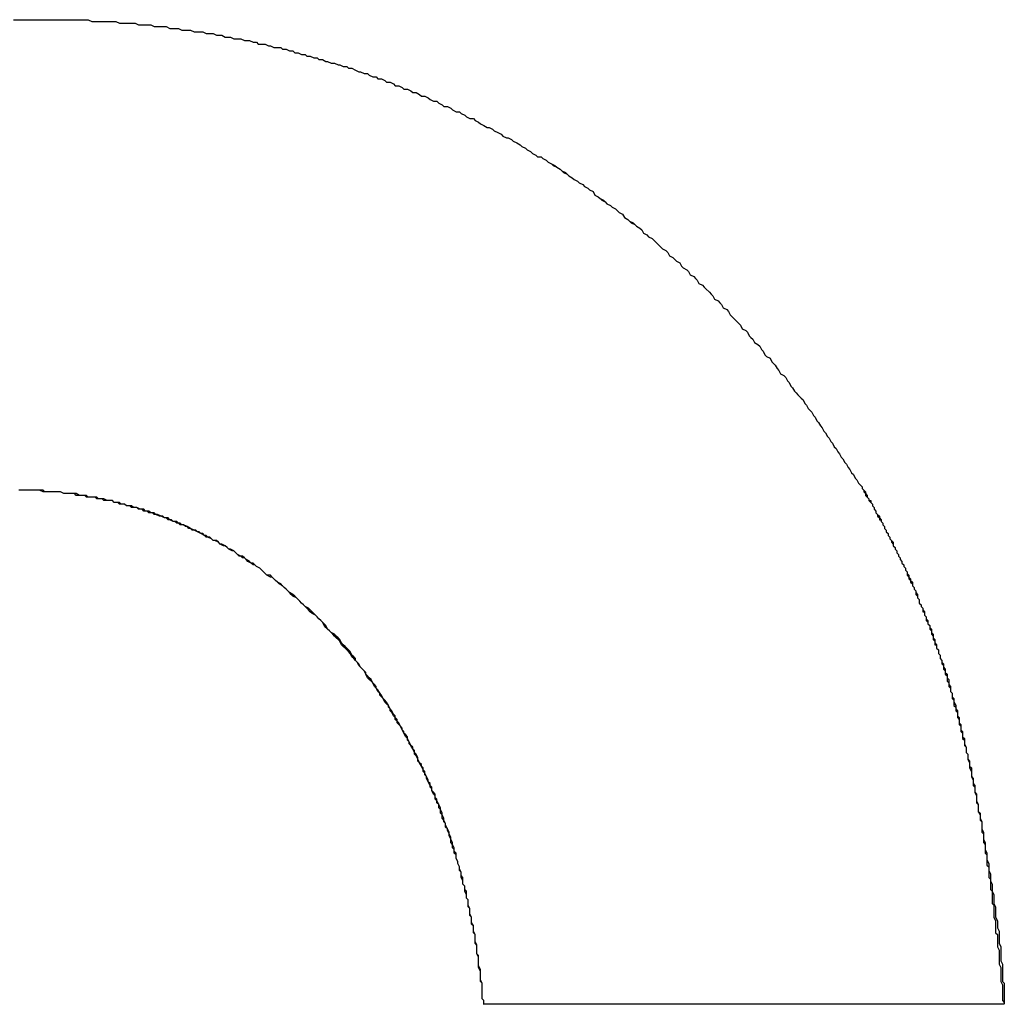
# Model space of a CAD drawing. Extents: x 1917 to 3682, y 1570 to 2675.
# Tile 66 of 166: x 1982.718 to 1983.285, y 2388.196 to 2388.763. Entities that reach past the tile are written whole.
import ezdxf

# ---------------------------------------------------------------- set-up
doc = ezdxf.new("R2010")
doc.units = 0
doc.header["$MEASUREMENT"] = 0
doc.layers.add('KF_SEQUENZA_10_NW_FRONT', color=7, linetype='CONTINUOUS')
doc.layers.add('KF_SEQUENZA_5_NW_REAR', color=7, linetype='CONTINUOUS')

# ---------------------------------------------------------------- blocks, each defined once
blk = doc.blocks.new('KF_SEQUENZA_5_NW_FRONT')
at = {"layer": 'KF_SEQUENZA_10_NW_FRONT'}
blk.add_line((-119.99034, -264.24012), (-120.29035, -264.24012), dxfattribs=at)
blk.add_line((-119.99034, -264.24012), (-120.29035, -264.24012), dxfattribs=at)
for points in [[(-120.561, -263.673, 0), (-120.557, -263.673, 0), (-120.554, -263.673, 0), (-120.55, -263.673, 0)], [(-120.56, -263.673, 0), (-120.557, -263.673, 0), (-120.554, -263.673, 0), (-120.55, -263.673, 0)], [(-120.55, -263.673, 0), (-120.548, -263.673, 0), (-120.547, -263.673, 0), (-120.545, -263.673, 0), (-120.543, -263.673, 0), (-120.541, -263.673, 0), (-120.539, -263.673, 0), (-120.538, -263.673, 0), (-120.536, -263.673, 0), (-120.534, -263.673, 0), (-120.532, -263.673, 0), (-120.53, -263.673, 0), (-120.529, -263.673, 0), (-120.527, -263.673, 0), (-120.525, -263.673, 0), (-120.523, -263.673, 0), (-120.521, -263.673, 0), (-120.52, -263.673, 0), (-120.518, -263.673, 0), (-120.516, -263.674, 0), (-120.514, -263.674, 0), (-120.512, -263.674, 0), (-120.511, -263.674, 0), (-120.509, -263.674, 0), (-120.507, -263.674, 0), (-120.505, -263.674, 0), (-120.503, -263.674, 0), (-120.502, -263.674, 0), (-120.5, -263.675, 0), (-120.498, -263.675, 0), (-120.496, -263.675, 0), (-120.494, -263.675, 0), (-120.493, -263.675, 0), (-120.491, -263.675, 0), (-120.489, -263.676, 0), (-120.487, -263.676, 0), (-120.485, -263.676, 0), (-120.484, -263.676, 0), (-120.482, -263.676, 0), (-120.48, -263.677, 0), (-120.478, -263.677, 0), (-120.476, -263.677, 0), (-120.475, -263.677, 0), (-120.473, -263.677, 0), (-120.471, -263.678, 0), (-120.469, -263.678, 0), (-120.468, -263.678, 0), (-120.466, -263.678, 0), (-120.464, -263.679, 0), (-120.462, -263.679, 0), (-120.46, -263.679, 0), (-120.459, -263.679, 0), (-120.457, -263.68, 0), (-120.455, -263.68, 0), (-120.453, -263.68, 0), (-120.452, -263.68, 0), (-120.45, -263.681, 0), (-120.448, -263.681, 0), (-120.446, -263.681, 0), (-120.444, -263.682, 0), (-120.443, -263.682, 0), (-120.441, -263.682, 0), (-120.439, -263.683, 0), (-120.437, -263.683, 0), (-120.436, -263.683, 0), (-120.434, -263.684, 0), (-120.432, -263.684, 0), (-120.43, -263.684, 0), (-120.428, -263.685, 0), (-120.427, -263.685, 0), (-120.425, -263.685, 0), (-120.423, -263.686, 0), (-120.421, -263.686, 0), (-120.42, -263.687, 0), (-120.418, -263.687, 0), (-120.416, -263.687, 0), (-120.414, -263.688, 0), (-120.413, -263.688, 0), (-120.411, -263.689, 0), (-120.409, -263.689, 0), (-120.407, -263.689, 0), (-120.406, -263.69, 0), (-120.404, -263.69, 0), (-120.402, -263.691, 0), (-120.4, -263.691, 0), (-120.399, -263.692, 0), (-120.397, -263.692, 0), (-120.395, -263.693, 0), (-120.393, -263.693, 0), (-120.392, -263.694, 0), (-120.39, -263.694, 0), (-120.388, -263.695, 0), (-120.386, -263.695, 0), (-120.385, -263.696, 0), (-120.383, -263.696, 0), (-120.381, -263.697, 0), (-120.38, -263.697, 0), (-120.378, -263.698, 0), (-120.376, -263.698, 0), (-120.374, -263.699, 0), (-120.373, -263.699, 0), (-120.371, -263.7, 0), (-120.369, -263.7, 0), (-120.368, -263.701, 0), (-120.366, -263.701, 0), (-120.364, -263.702, 0), (-120.362, -263.703, 0), (-120.361, -263.703, 0), (-120.359, -263.704, 0), (-120.357, -263.704, 0), (-120.356, -263.705, 0), (-120.354, -263.706, 0), (-120.352, -263.706, 0), (-120.351, -263.707, 0), (-120.349, -263.707, 0), (-120.347, -263.708, 0), (-120.346, -263.709, 0), (-120.344, -263.709, 0), (-120.342, -263.71, 0), (-120.341, -263.711, 0), (-120.339, -263.711, 0), (-120.337, -263.712, 0), (-120.336, -263.713, 0), (-120.334, -263.713, 0), (-120.332, -263.714, 0), (-120.331, -263.715, 0), (-120.329, -263.715, 0), (-120.327, -263.716, 0), (-120.326, -263.717, 0), (-120.324, -263.717, 0), (-120.322, -263.718, 0), (-120.321, -263.719, 0), (-120.319, -263.72, 0), (-120.317, -263.72, 0), (-120.316, -263.721, 0), (-120.314, -263.722, 0), (-120.313, -263.723, 0), (-120.311, -263.723, 0), (-120.309, -263.724, 0), (-120.308, -263.725, 0), (-120.306, -263.726, 0), (-120.304, -263.726, 0), (-120.303, -263.727, 0), (-120.301, -263.728, 0), (-120.3, -263.729, 0), (-120.298, -263.73, 0), (-120.296, -263.73, 0), (-120.295, -263.731, 0), (-120.293, -263.732, 0), (-120.292, -263.733, 0), (-120.29, -263.734, 0), (-120.288, -263.735, 0), (-120.287, -263.735, 0), (-120.285, -263.736, 0), (-120.284, -263.737, 0), (-120.282, -263.738, 0), (-120.28, -263.739, 0), (-120.279, -263.74, 0), (-120.277, -263.741, 0), (-120.276, -263.741, 0), (-120.274, -263.742, 0), (-120.273, -263.743, 0), (-120.271, -263.744, 0), (-120.269, -263.745, 0), (-120.268, -263.746, 0), (-120.266, -263.747, 0), (-120.265, -263.748, 0), (-120.263, -263.749, 0), (-120.262, -263.75, 0), (-120.26, -263.751, 0), (-120.259, -263.752, 0), (-120.257, -263.752, 0), (-120.256, -263.753, 0), (-120.254, -263.754, 0), (-120.253, -263.755, 0), (-120.251, -263.756, 0), (-120.25, -263.757, 0), (-120.248, -263.758, 0), (-120.246, -263.759, 0), (-120.245, -263.76, 0), (-120.244, -263.761, 0), (-120.242, -263.762, 0), (-120.241, -263.763, 0), (-120.239, -263.764, 0), (-120.238, -263.765, 0), (-120.236, -263.766, 0), (-120.235, -263.767, 0), (-120.233, -263.768, 0), (-120.232, -263.769, 0), (-120.23, -263.77, 0), (-120.229, -263.771, 0), (-120.227, -263.772, 0), (-120.226, -263.774, 0), (-120.224, -263.775, 0), (-120.223, -263.776, 0), (-120.222, -263.777, 0), (-120.22, -263.778, 0), (-120.219, -263.779, 0), (-120.217, -263.78, 0), (-120.216, -263.781, 0), (-120.214, -263.782, 0), (-120.213, -263.783, 0), (-120.212, -263.784, 0), (-120.21, -263.785, 0), (-120.209, -263.787, 0), (-120.207, -263.788, 0), (-120.206, -263.789, 0), (-120.205, -263.79, 0), (-120.203, -263.791, 0), (-120.202, -263.792, 0), (-120.2, -263.793, 0), (-120.199, -263.794, 0), (-120.198, -263.796, 0), (-120.196, -263.797, 0), (-120.195, -263.798, 0), (-120.193, -263.799, 0), (-120.192, -263.8, 0), (-120.191, -263.801, 0), (-120.189, -263.803, 0), (-120.188, -263.804, 0), (-120.187, -263.805, 0), (-120.185, -263.806, 0), (-120.184, -263.807, 0), (-120.183, -263.809, 0), (-120.181, -263.81, 0), (-120.18, -263.811, 0), (-120.179, -263.812, 0), (-120.177, -263.813, 0), (-120.176, -263.815, 0), (-120.175, -263.816, 0), (-120.173, -263.817, 0), (-120.172, -263.818, 0), (-120.171, -263.82, 0), (-120.169, -263.821, 0), (-120.168, -263.822, 0), (-120.167, -263.823, 0), (-120.166, -263.825, 0), (-120.164, -263.826, 0), (-120.163, -263.827, 0), (-120.162, -263.828, 0), (-120.16, -263.83, 0), (-120.159, -263.831, 0), (-120.158, -263.832, 0), (-120.157, -263.834, 0), (-120.155, -263.835, 0), (-120.154, -263.836, 0), (-120.153, -263.837, 0), (-120.152, -263.839, 0), (-120.15, -263.84, 0), (-120.149, -263.841, 0), (-120.148, -263.843, 0), (-120.147, -263.844, 0), (-120.146, -263.845, 0), (-120.144, -263.847, 0), (-120.143, -263.848, 0), (-120.142, -263.849, 0), (-120.141, -263.851, 0), (-120.139, -263.852, 0), (-120.138, -263.853, 0), (-120.137, -263.855, 0), (-120.136, -263.856, 0), (-120.135, -263.857, 0), (-120.134, -263.859, 0), (-120.132, -263.86, 0), (-120.131, -263.861, 0), (-120.13, -263.863, 0), (-120.129, -263.864, 0), (-120.128, -263.866, 0), (-120.127, -263.867, 0), (-120.125, -263.868, 0), (-120.124, -263.87, 0), (-120.123, -263.871, 0), (-120.122, -263.872, 0), (-120.121, -263.874, 0), (-120.12, -263.875, 0), (-120.119, -263.877, 0), (-120.117, -263.878, 0), (-120.116, -263.879, 0), (-120.115, -263.881, 0), (-120.114, -263.882, 0), (-120.113, -263.884, 0), (-120.112, -263.885, 0), (-120.111, -263.887, 0), (-120.11, -263.888, 0), (-120.109, -263.889, 0), (-120.107, -263.891, 0), (-120.106, -263.892, 0), (-120.105, -263.894, 0), (-120.104, -263.895, 0), (-120.103, -263.897, 0), (-120.102, -263.898, 0), (-120.101, -263.899, 0), (-120.1, -263.901, 0), (-120.099, -263.902, 0), (-120.098, -263.904, 0), (-120.097, -263.905, 0), (-120.096, -263.907, 0), (-120.095, -263.908, 0), (-120.094, -263.91, 0), (-120.093, -263.911, 0), (-120.092, -263.913, 0), (-120.091, -263.914, 0), (-120.09, -263.916, 0), (-120.089, -263.917, 0), (-120.088, -263.919, 0), (-120.087, -263.92, 0), (-120.086, -263.922, 0), (-120.085, -263.923, 0), (-120.084, -263.925, 0), (-120.083, -263.926, 0), (-120.082, -263.928, 0), (-120.081, -263.929, 0), (-120.08, -263.931, 0), (-120.079, -263.932, 0), (-120.078, -263.934, 0), (-120.077, -263.935, 0), (-120.076, -263.937, 0), (-120.075, -263.938, 0), (-120.074, -263.94, 0), (-120.073, -263.941, 0)], [(-120.55, -263.673, 0), (-120.548, -263.673, 0), (-120.547, -263.673, 0), (-120.545, -263.673, 0), (-120.543, -263.673, 0), (-120.541, -263.673, 0), (-120.539, -263.673, 0), (-120.538, -263.673, 0), (-120.536, -263.673, 0), (-120.534, -263.673, 0), (-120.532, -263.673, 0), (-120.53, -263.673, 0), (-120.529, -263.673, 0), (-120.527, -263.673, 0), (-120.525, -263.673, 0), (-120.523, -263.673, 0), (-120.521, -263.673, 0), (-120.52, -263.673, 0), (-120.518, -263.673, 0), (-120.516, -263.674, 0), (-120.514, -263.674, 0), (-120.512, -263.674, 0), (-120.511, -263.674, 0), (-120.509, -263.674, 0), (-120.507, -263.674, 0), (-120.505, -263.674, 0), (-120.503, -263.674, 0), (-120.502, -263.674, 0), (-120.5, -263.675, 0), (-120.498, -263.675, 0), (-120.496, -263.675, 0), (-120.494, -263.675, 0), (-120.493, -263.675, 0), (-120.491, -263.675, 0), (-120.489, -263.676, 0), (-120.487, -263.676, 0), (-120.485, -263.676, 0), (-120.484, -263.676, 0), (-120.482, -263.676, 0), (-120.48, -263.677, 0), (-120.478, -263.677, 0), (-120.476, -263.677, 0), (-120.475, -263.677, 0), (-120.473, -263.677, 0), (-120.471, -263.678, 0), (-120.469, -263.678, 0), (-120.468, -263.678, 0), (-120.466, -263.678, 0), (-120.464, -263.679, 0), (-120.462, -263.679, 0), (-120.46, -263.679, 0), (-120.459, -263.679, 0), (-120.457, -263.68, 0), (-120.455, -263.68, 0), (-120.453, -263.68, 0), (-120.452, -263.68, 0), (-120.45, -263.681, 0), (-120.448, -263.681, 0), (-120.446, -263.681, 0), (-120.444, -263.682, 0), (-120.443, -263.682, 0), (-120.441, -263.682, 0), (-120.439, -263.683, 0), (-120.437, -263.683, 0), (-120.436, -263.683, 0), (-120.434, -263.684, 0), (-120.432, -263.684, 0), (-120.43, -263.684, 0), (-120.428, -263.685, 0), (-120.427, -263.685, 0), (-120.425, -263.685, 0), (-120.423, -263.686, 0), (-120.421, -263.686, 0), (-120.42, -263.687, 0), (-120.418, -263.687, 0), (-120.416, -263.687, 0), (-120.414, -263.688, 0), (-120.413, -263.688, 0), (-120.411, -263.689, 0), (-120.409, -263.689, 0), (-120.407, -263.689, 0), (-120.406, -263.69, 0), (-120.404, -263.69, 0), (-120.402, -263.691, 0), (-120.4, -263.691, 0), (-120.399, -263.692, 0), (-120.397, -263.692, 0), (-120.395, -263.693, 0), (-120.393, -263.693, 0), (-120.392, -263.694, 0), (-120.39, -263.694, 0), (-120.388, -263.695, 0), (-120.386, -263.695, 0), (-120.385, -263.696, 0), (-120.383, -263.696, 0), (-120.381, -263.697, 0), (-120.38, -263.697, 0), (-120.378, -263.698, 0), (-120.376, -263.698, 0), (-120.374, -263.699, 0), (-120.373, -263.699, 0), (-120.371, -263.7, 0), (-120.369, -263.7, 0), (-120.368, -263.701, 0), (-120.366, -263.701, 0), (-120.364, -263.702, 0), (-120.362, -263.703, 0), (-120.361, -263.703, 0), (-120.359, -263.704, 0), (-120.357, -263.704, 0), (-120.356, -263.705, 0), (-120.354, -263.706, 0), (-120.352, -263.706, 0), (-120.351, -263.707, 0), (-120.349, -263.707, 0), (-120.347, -263.708, 0), (-120.346, -263.709, 0), (-120.344, -263.709, 0), (-120.342, -263.71, 0), (-120.341, -263.711, 0), (-120.339, -263.711, 0), (-120.337, -263.712, 0), (-120.336, -263.713, 0), (-120.334, -263.713, 0), (-120.332, -263.714, 0), (-120.331, -263.715, 0), (-120.329, -263.715, 0), (-120.327, -263.716, 0), (-120.326, -263.717, 0), (-120.324, -263.717, 0), (-120.322, -263.718, 0), (-120.321, -263.719, 0), (-120.319, -263.72, 0), (-120.317, -263.72, 0), (-120.316, -263.721, 0), (-120.314, -263.722, 0), (-120.313, -263.723, 0), (-120.311, -263.723, 0), (-120.309, -263.724, 0), (-120.308, -263.725, 0), (-120.306, -263.726, 0), (-120.304, -263.726, 0), (-120.303, -263.727, 0), (-120.301, -263.728, 0), (-120.3, -263.729, 0), (-120.298, -263.73, 0), (-120.296, -263.73, 0), (-120.295, -263.731, 0), (-120.293, -263.732, 0), (-120.292, -263.733, 0), (-120.29, -263.734, 0), (-120.288, -263.735, 0), (-120.287, -263.735, 0), (-120.285, -263.736, 0), (-120.284, -263.737, 0), (-120.282, -263.738, 0), (-120.28, -263.739, 0), (-120.279, -263.74, 0), (-120.277, -263.741, 0), (-120.276, -263.741, 0), (-120.274, -263.742, 0), (-120.273, -263.743, 0), (-120.271, -263.744, 0), (-120.269, -263.745, 0), (-120.268, -263.746, 0), (-120.266, -263.747, 0), (-120.265, -263.748, 0), (-120.263, -263.749, 0), (-120.262, -263.75, 0), (-120.26, -263.751, 0), (-120.259, -263.752, 0), (-120.257, -263.752, 0), (-120.256, -263.753, 0), (-120.254, -263.754, 0), (-120.253, -263.755, 0), (-120.251, -263.756, 0), (-120.249, -263.757, 0), (-120.248, -263.758, 0), (-120.246, -263.759, 0), (-120.245, -263.76, 0), (-120.243, -263.761, 0), (-120.242, -263.762, 0), (-120.241, -263.763, 0), (-120.239, -263.764, 0), (-120.238, -263.765, 0), (-120.236, -263.766, 0), (-120.235, -263.767, 0), (-120.233, -263.768, 0), (-120.232, -263.769, 0), (-120.23, -263.77, 0), (-120.229, -263.771, 0), (-120.227, -263.772, 0), (-120.226, -263.774, 0), (-120.224, -263.775, 0), (-120.223, -263.776, 0), (-120.221, -263.777, 0), (-120.22, -263.778, 0), (-120.219, -263.779, 0), (-120.217, -263.78, 0), (-120.216, -263.781, 0), (-120.214, -263.782, 0), (-120.213, -263.783, 0), (-120.212, -263.784, 0), (-120.21, -263.785, 0), (-120.209, -263.787, 0), (-120.207, -263.788, 0), (-120.206, -263.789, 0), (-120.204, -263.79, 0), (-120.203, -263.791, 0), (-120.202, -263.792, 0), (-120.2, -263.793, 0), (-120.199, -263.794, 0), (-120.198, -263.796, 0), (-120.196, -263.797, 0), (-120.195, -263.798, 0), (-120.193, -263.799, 0), (-120.192, -263.8, 0), (-120.191, -263.801, 0), (-120.189, -263.803, 0), (-120.188, -263.804, 0), (-120.187, -263.805, 0), (-120.185, -263.806, 0), (-120.184, -263.807, 0), (-120.183, -263.809, 0), (-120.181, -263.81, 0), (-120.18, -263.811, 0), (-120.179, -263.812, 0), (-120.177, -263.813, 0), (-120.176, -263.815, 0), (-120.175, -263.816, 0), (-120.173, -263.817, 0), (-120.172, -263.818, 0), (-120.171, -263.82, 0), (-120.169, -263.821, 0), (-120.168, -263.822, 0), (-120.167, -263.823, 0), (-120.166, -263.825, 0), (-120.164, -263.826, 0), (-120.163, -263.827, 0), (-120.162, -263.828, 0), (-120.16, -263.83, 0), (-120.159, -263.831, 0), (-120.158, -263.832, 0), (-120.157, -263.834, 0), (-120.155, -263.835, 0), (-120.154, -263.836, 0), (-120.153, -263.837, 0), (-120.152, -263.839, 0), (-120.15, -263.84, 0), (-120.149, -263.841, 0), (-120.148, -263.843, 0), (-120.147, -263.844, 0), (-120.146, -263.845, 0), (-120.144, -263.847, 0), (-120.143, -263.848, 0), (-120.142, -263.849, 0), (-120.141, -263.851, 0), (-120.139, -263.852, 0), (-120.138, -263.853, 0), (-120.137, -263.855, 0), (-120.136, -263.856, 0), (-120.135, -263.857, 0), (-120.134, -263.859, 0), (-120.132, -263.86, 0), (-120.131, -263.861, 0), (-120.13, -263.863, 0), (-120.129, -263.864, 0), (-120.128, -263.866, 0), (-120.127, -263.867, 0), (-120.125, -263.868, 0), (-120.124, -263.87, 0), (-120.123, -263.871, 0), (-120.122, -263.872, 0), (-120.121, -263.874, 0), (-120.12, -263.875, 0), (-120.119, -263.877, 0), (-120.117, -263.878, 0), (-120.116, -263.879, 0), (-120.115, -263.881, 0), (-120.114, -263.882, 0), (-120.113, -263.884, 0), (-120.112, -263.885, 0), (-120.111, -263.887, 0), (-120.11, -263.888, 0), (-120.109, -263.889, 0), (-120.107, -263.891, 0), (-120.106, -263.892, 0), (-120.105, -263.894, 0), (-120.104, -263.895, 0), (-120.103, -263.897, 0), (-120.102, -263.898, 0), (-120.101, -263.899, 0), (-120.1, -263.901, 0), (-120.099, -263.902, 0), (-120.098, -263.904, 0), (-120.097, -263.905, 0), (-120.096, -263.907, 0), (-120.095, -263.908, 0), (-120.094, -263.91, 0), (-120.093, -263.911, 0), (-120.092, -263.913, 0), (-120.091, -263.914, 0), (-120.09, -263.916, 0), (-120.089, -263.917, 0), (-120.088, -263.919, 0), (-120.087, -263.92, 0), (-120.086, -263.922, 0), (-120.085, -263.923, 0), (-120.084, -263.925, 0), (-120.083, -263.926, 0), (-120.082, -263.928, 0), (-120.081, -263.929, 0), (-120.08, -263.931, 0), (-120.079, -263.932, 0), (-120.078, -263.934, 0), (-120.077, -263.935, 0), (-120.076, -263.937, 0), (-120.075, -263.938, 0), (-120.074, -263.94, 0), (-120.073, -263.941, 0)], [(-120.29, -264.24, 0), (-120.29, -264.238, 0), (-120.291, -264.237, 0), (-120.291, -264.235, 0), (-120.291, -264.233, 0), (-120.291, -264.231, 0), (-120.291, -264.23, 0), (-120.291, -264.228, 0), (-120.292, -264.226, 0), (-120.292, -264.224, 0), (-120.292, -264.223, 0), (-120.292, -264.221, 0), (-120.293, -264.219, 0), (-120.293, -264.218, 0), (-120.293, -264.216, 0), (-120.293, -264.214, 0), (-120.293, -264.212, 0), (-120.294, -264.211, 0), (-120.294, -264.209, 0), (-120.294, -264.207, 0), (-120.294, -264.206, 0), (-120.295, -264.204, 0), (-120.295, -264.202, 0), (-120.295, -264.2, 0), (-120.296, -264.199, 0), (-120.296, -264.197, 0), (-120.296, -264.195, 0), (-120.297, -264.194, 0), (-120.297, -264.192, 0), (-120.297, -264.19, 0), (-120.298, -264.189, 0), (-120.298, -264.187, 0), (-120.298, -264.185, 0), (-120.299, -264.184, 0), (-120.299, -264.182, 0), (-120.299, -264.18, 0), (-120.3, -264.179, 0), (-120.3, -264.177, 0), (-120.301, -264.175, 0), (-120.301, -264.174, 0), (-120.301, -264.172, 0), (-120.302, -264.171, 0), (-120.302, -264.169, 0), (-120.303, -264.167, 0), (-120.303, -264.166, 0), (-120.303, -264.164, 0), (-120.304, -264.162, 0), (-120.304, -264.161, 0), (-120.305, -264.159, 0), (-120.305, -264.158, 0), (-120.306, -264.156, 0), (-120.306, -264.154, 0), (-120.307, -264.153, 0), (-120.307, -264.151, 0), (-120.308, -264.15, 0), (-120.308, -264.148, 0), (-120.309, -264.147, 0), (-120.309, -264.145, 0), (-120.31, -264.143, 0), (-120.31, -264.142, 0), (-120.311, -264.14, 0), (-120.311, -264.139, 0), (-120.312, -264.137, 0), (-120.312, -264.136, 0), (-120.313, -264.134, 0), (-120.314, -264.133, 0), (-120.314, -264.131, 0), (-120.315, -264.13, 0), (-120.315, -264.128, 0), (-120.316, -264.127, 0), (-120.316, -264.125, 0), (-120.317, -264.123, 0), (-120.318, -264.122, 0), (-120.318, -264.12, 0), (-120.319, -264.119, 0), (-120.32, -264.117, 0), (-120.32, -264.116, 0), (-120.321, -264.115, 0), (-120.321, -264.113, 0), (-120.322, -264.112, 0), (-120.323, -264.11, 0), (-120.323, -264.109, 0), (-120.324, -264.107, 0), (-120.325, -264.106, 0), (-120.325, -264.104, 0), (-120.326, -264.103, 0), (-120.327, -264.101, 0), (-120.328, -264.1, 0), (-120.328, -264.099, 0), (-120.329, -264.097, 0), (-120.33, -264.096, 0), (-120.33, -264.094, 0), (-120.331, -264.093, 0), (-120.332, -264.091, 0), (-120.333, -264.09, 0), (-120.333, -264.089, 0), (-120.334, -264.087, 0), (-120.335, -264.086, 0), (-120.336, -264.084, 0), (-120.336, -264.083, 0), (-120.337, -264.082, 0), (-120.338, -264.08, 0), (-120.339, -264.079, 0), (-120.34, -264.078, 0), (-120.34, -264.076, 0), (-120.341, -264.075, 0), (-120.342, -264.074, 0), (-120.343, -264.072, 0), (-120.344, -264.071, 0), (-120.344, -264.07, 0), (-120.345, -264.068, 0), (-120.346, -264.067, 0), (-120.347, -264.066, 0), (-120.348, -264.064, 0), (-120.349, -264.063, 0), (-120.35, -264.062, 0), (-120.35, -264.061, 0), (-120.351, -264.059, 0), (-120.352, -264.058, 0), (-120.353, -264.057, 0), (-120.354, -264.055, 0), (-120.355, -264.054, 0), (-120.356, -264.053, 0), (-120.357, -264.052, 0), (-120.358, -264.05, 0), (-120.358, -264.049, 0), (-120.359, -264.048, 0), (-120.36, -264.047, 0), (-120.361, -264.046, 0), (-120.362, -264.044, 0), (-120.363, -264.043, 0), (-120.364, -264.042, 0), (-120.365, -264.041, 0), (-120.366, -264.04, 0), (-120.367, -264.038, 0), (-120.368, -264.037, 0), (-120.369, -264.036, 0), (-120.37, -264.035, 0), (-120.371, -264.034, 0), (-120.372, -264.033, 0), (-120.373, -264.031, 0), (-120.374, -264.03, 0), (-120.375, -264.029, 0), (-120.376, -264.028, 0), (-120.377, -264.027, 0), (-120.378, -264.026, 0), (-120.379, -264.025, 0), (-120.38, -264.024, 0), (-120.381, -264.022, 0), (-120.382, -264.021, 0), (-120.383, -264.02, 0), (-120.384, -264.019, 0), (-120.385, -264.018, 0), (-120.386, -264.017, 0), (-120.387, -264.016, 0), (-120.389, -264.015, 0), (-120.39, -264.014, 0), (-120.391, -264.013, 0), (-120.392, -264.012, 0), (-120.393, -264.011, 0), (-120.394, -264.01, 0), (-120.395, -264.009, 0), (-120.396, -264.008, 0), (-120.397, -264.007, 0), (-120.398, -264.006, 0), (-120.4, -264.005, 0), (-120.401, -264.004, 0), (-120.402, -264.003, 0), (-120.403, -264.002, 0), (-120.404, -264.001, 0), (-120.405, -264, 0), (-120.406, -263.999, 0), (-120.408, -263.998, 0), (-120.409, -263.997, 0), (-120.41, -263.996, 0), (-120.411, -263.995, 0), (-120.412, -263.994, 0), (-120.413, -263.994, 0), (-120.415, -263.993, 0), (-120.416, -263.992, 0), (-120.417, -263.991, 0), (-120.418, -263.99, 0), (-120.419, -263.989, 0), (-120.421, -263.988, 0), (-120.422, -263.987, 0), (-120.423, -263.987, 0), (-120.424, -263.986, 0), (-120.425, -263.985, 0), (-120.427, -263.984, 0), (-120.428, -263.983, 0), (-120.429, -263.983, 0), (-120.43, -263.982, 0), (-120.432, -263.981, 0), (-120.433, -263.98, 0), (-120.434, -263.979, 0), (-120.435, -263.979, 0), (-120.437, -263.978, 0), (-120.438, -263.977, 0), (-120.439, -263.976, 0), (-120.44, -263.976, 0), (-120.442, -263.975, 0), (-120.443, -263.974, 0), (-120.444, -263.973, 0), (-120.446, -263.973, 0), (-120.447, -263.972, 0), (-120.448, -263.971, 0), (-120.45, -263.971, 0), (-120.451, -263.97, 0), (-120.452, -263.969, 0), (-120.453, -263.969, 0), (-120.455, -263.968, 0), (-120.456, -263.967, 0), (-120.457, -263.967, 0), (-120.459, -263.966, 0), (-120.46, -263.966, 0), (-120.461, -263.965, 0), (-120.463, -263.964, 0), (-120.464, -263.964, 0), (-120.465, -263.963, 0), (-120.467, -263.963, 0), (-120.468, -263.962, 0), (-120.469, -263.962, 0), (-120.471, -263.961, 0), (-120.472, -263.96, 0), (-120.474, -263.96, 0), (-120.475, -263.959, 0), (-120.476, -263.959, 0), (-120.478, -263.958, 0), (-120.479, -263.958, 0), (-120.48, -263.957, 0), (-120.482, -263.957, 0), (-120.483, -263.956, 0), (-120.485, -263.956, 0), (-120.486, -263.955, 0), (-120.487, -263.955, 0), (-120.489, -263.955, 0), (-120.49, -263.954, 0), (-120.492, -263.954, 0), (-120.493, -263.953, 0), (-120.494, -263.953, 0), (-120.496, -263.953, 0), (-120.497, -263.952, 0), (-120.499, -263.952, 0), (-120.5, -263.951, 0), (-120.502, -263.951, 0), (-120.503, -263.951, 0), (-120.504, -263.95, 0), (-120.506, -263.95, 0), (-120.507, -263.95, 0), (-120.509, -263.949, 0), (-120.51, -263.949, 0), (-120.512, -263.949, 0), (-120.513, -263.948, 0), (-120.515, -263.948, 0), (-120.516, -263.948, 0), (-120.518, -263.948, 0), (-120.519, -263.947, 0), (-120.52, -263.947, 0), (-120.522, -263.947, 0), (-120.523, -263.947, 0), (-120.525, -263.946, 0), (-120.526, -263.946, 0), (-120.528, -263.946, 0), (-120.529, -263.946, 0), (-120.531, -263.946, 0), (-120.532, -263.946, 0), (-120.534, -263.945, 0), (-120.535, -263.945, 0), (-120.537, -263.945, 0), (-120.538, -263.945, 0), (-120.54, -263.945, 0), (-120.541, -263.945, 0), (-120.543, -263.945, 0), (-120.544, -263.944, 0), (-120.546, -263.944, 0), (-120.547, -263.944, 0), (-120.549, -263.944, 0), (-120.55, -263.944, 0), (-120.552, -263.944, 0), (-120.553, -263.944, 0), (-120.555, -263.944, 0), (-120.556, -263.944, 0), (-120.558, -263.944, 0)], [(-120.29, -264.24, 0), (-120.29, -264.238, 0), (-120.291, -264.237, 0), (-120.291, -264.235, 0), (-120.291, -264.233, 0), (-120.291, -264.232, 0), (-120.291, -264.23, 0), (-120.291, -264.228, 0), (-120.292, -264.227, 0), (-120.292, -264.225, 0), (-120.292, -264.223, 0), (-120.292, -264.221, 0), (-120.292, -264.22, 0), (-120.293, -264.218, 0), (-120.293, -264.216, 0), (-120.293, -264.215, 0), (-120.293, -264.213, 0), (-120.294, -264.211, 0), (-120.294, -264.21, 0), (-120.294, -264.208, 0), (-120.294, -264.206, 0), (-120.295, -264.205, 0), (-120.295, -264.203, 0), (-120.295, -264.201, 0), (-120.295, -264.2, 0), (-120.296, -264.198, 0), (-120.296, -264.196, 0), (-120.296, -264.195, 0), (-120.297, -264.193, 0), (-120.297, -264.192, 0), (-120.297, -264.19, 0), (-120.298, -264.188, 0), (-120.298, -264.187, 0), (-120.298, -264.185, 0), (-120.299, -264.183, 0), (-120.299, -264.182, 0), (-120.299, -264.18, 0), (-120.3, -264.179, 0), (-120.3, -264.177, 0), (-120.3, -264.175, 0), (-120.301, -264.174, 0), (-120.301, -264.172, 0), (-120.302, -264.171, 0), (-120.302, -264.169, 0), (-120.302, -264.167, 0), (-120.303, -264.166, 0), (-120.303, -264.164, 0), (-120.304, -264.163, 0), (-120.304, -264.161, 0), (-120.305, -264.159, 0), (-120.305, -264.158, 0), (-120.306, -264.156, 0), (-120.306, -264.155, 0), (-120.306, -264.153, 0), (-120.307, -264.152, 0), (-120.307, -264.15, 0), (-120.308, -264.148, 0), (-120.308, -264.147, 0), (-120.309, -264.145, 0), (-120.309, -264.144, 0), (-120.31, -264.142, 0), (-120.31, -264.141, 0), (-120.311, -264.139, 0), (-120.312, -264.138, 0), (-120.312, -264.136, 0), (-120.313, -264.135, 0), (-120.313, -264.133, 0), (-120.314, -264.131, 0), (-120.314, -264.13, 0), (-120.315, -264.128, 0), (-120.315, -264.127, 0), (-120.316, -264.125, 0), (-120.317, -264.124, 0), (-120.317, -264.122, 0), (-120.318, -264.121, 0), (-120.318, -264.119, 0), (-120.319, -264.118, 0), (-120.32, -264.117, 0), (-120.32, -264.115, 0), (-120.321, -264.114, 0), (-120.322, -264.112, 0), (-120.322, -264.111, 0), (-120.323, -264.109, 0), (-120.324, -264.108, 0), (-120.324, -264.106, 0), (-120.325, -264.105, 0), (-120.326, -264.103, 0), (-120.326, -264.102, 0), (-120.327, -264.101, 0), (-120.328, -264.099, 0), (-120.328, -264.098, 0), (-120.329, -264.096, 0), (-120.33, -264.095, 0), (-120.331, -264.093, 0), (-120.331, -264.092, 0), (-120.332, -264.091, 0), (-120.333, -264.089, 0), (-120.334, -264.088, 0), (-120.334, -264.086, 0), (-120.335, -264.085, 0), (-120.336, -264.084, 0), (-120.337, -264.082, 0), (-120.337, -264.081, 0), (-120.338, -264.08, 0), (-120.339, -264.078, 0), (-120.34, -264.077, 0), (-120.341, -264.076, 0), (-120.341, -264.074, 0), (-120.342, -264.073, 0), (-120.343, -264.071, 0), (-120.344, -264.07, 0), (-120.345, -264.069, 0), (-120.345, -264.068, 0), (-120.346, -264.066, 0), (-120.347, -264.065, 0), (-120.348, -264.064, 0), (-120.349, -264.062, 0), (-120.35, -264.061, 0), (-120.351, -264.06, 0), (-120.352, -264.058, 0), (-120.352, -264.057, 0), (-120.353, -264.056, 0), (-120.354, -264.055, 0), (-120.355, -264.053, 0), (-120.356, -264.052, 0), (-120.357, -264.051, 0), (-120.358, -264.05, 0), (-120.359, -264.048, 0), (-120.36, -264.047, 0), (-120.361, -264.046, 0), (-120.362, -264.045, 0), (-120.363, -264.043, 0), (-120.364, -264.042, 0), (-120.364, -264.041, 0), (-120.365, -264.04, 0), (-120.366, -264.039, 0), (-120.367, -264.037, 0), (-120.368, -264.036, 0), (-120.369, -264.035, 0), (-120.37, -264.034, 0), (-120.371, -264.033, 0), (-120.372, -264.032, 0), (-120.373, -264.03, 0), (-120.374, -264.029, 0), (-120.375, -264.028, 0), (-120.376, -264.027, 0), (-120.378, -264.026, 0), (-120.379, -264.025, 0), (-120.38, -264.024, 0), (-120.381, -264.023, 0), (-120.382, -264.022, 0), (-120.383, -264.02, 0), (-120.384, -264.019, 0), (-120.385, -264.018, 0), (-120.386, -264.017, 0), (-120.387, -264.016, 0), (-120.388, -264.015, 0), (-120.389, -264.014, 0), (-120.39, -264.013, 0), (-120.391, -264.012, 0), (-120.393, -264.011, 0), (-120.394, -264.01, 0), (-120.395, -264.009, 0), (-120.396, -264.008, 0), (-120.397, -264.007, 0), (-120.398, -264.006, 0), (-120.399, -264.005, 0), (-120.4, -264.004, 0), (-120.402, -264.003, 0), (-120.403, -264.002, 0), (-120.404, -264.001, 0), (-120.405, -264, 0), (-120.406, -263.999, 0), (-120.407, -263.998, 0), (-120.409, -263.997, 0), (-120.41, -263.996, 0), (-120.411, -263.995, 0), (-120.412, -263.994, 0), (-120.413, -263.993, 0), (-120.415, -263.993, 0), (-120.416, -263.992, 0), (-120.417, -263.991, 0), (-120.418, -263.99, 0), (-120.419, -263.989, 0), (-120.421, -263.988, 0), (-120.422, -263.987, 0), (-120.423, -263.986, 0), (-120.424, -263.986, 0), (-120.426, -263.985, 0), (-120.427, -263.984, 0), (-120.428, -263.983, 0), (-120.429, -263.982, 0), (-120.431, -263.982, 0), (-120.432, -263.981, 0), (-120.433, -263.98, 0), (-120.434, -263.979, 0), (-120.436, -263.978, 0), (-120.437, -263.978, 0), (-120.438, -263.977, 0), (-120.439, -263.976, 0), (-120.441, -263.975, 0), (-120.442, -263.975, 0), (-120.443, -263.974, 0), (-120.445, -263.973, 0), (-120.446, -263.973, 0), (-120.447, -263.972, 0), (-120.449, -263.971, 0), (-120.45, -263.97, 0), (-120.451, -263.97, 0), (-120.453, -263.969, 0), (-120.454, -263.968, 0), (-120.455, -263.968, 0), (-120.457, -263.967, 0), (-120.458, -263.967, 0), (-120.459, -263.966, 0), (-120.461, -263.965, 0), (-120.462, -263.965, 0), (-120.463, -263.964, 0), (-120.465, -263.964, 0), (-120.466, -263.963, 0), (-120.467, -263.962, 0), (-120.469, -263.962, 0), (-120.47, -263.961, 0), (-120.472, -263.961, 0), (-120.473, -263.96, 0), (-120.474, -263.96, 0), (-120.476, -263.959, 0), (-120.477, -263.959, 0), (-120.479, -263.958, 0), (-120.48, -263.958, 0), (-120.481, -263.957, 0), (-120.483, -263.957, 0), (-120.484, -263.956, 0), (-120.486, -263.956, 0), (-120.487, -263.955, 0), (-120.488, -263.955, 0), (-120.49, -263.954, 0), (-120.491, -263.954, 0), (-120.493, -263.954, 0), (-120.494, -263.953, 0), (-120.496, -263.953, 0), (-120.497, -263.952, 0), (-120.498, -263.952, 0), (-120.5, -263.952, 0), (-120.501, -263.951, 0), (-120.503, -263.951, 0), (-120.504, -263.95, 0), (-120.506, -263.95, 0), (-120.507, -263.95, 0), (-120.509, -263.95, 0), (-120.51, -263.949, 0), (-120.512, -263.949, 0), (-120.513, -263.949, 0), (-120.514, -263.948, 0), (-120.516, -263.948, 0), (-120.517, -263.948, 0), (-120.519, -263.948, 0), (-120.52, -263.947, 0), (-120.522, -263.947, 0), (-120.523, -263.947, 0), (-120.525, -263.947, 0), (-120.526, -263.946, 0), (-120.528, -263.946, 0), (-120.529, -263.946, 0), (-120.531, -263.946, 0), (-120.532, -263.946, 0), (-120.534, -263.945, 0), (-120.535, -263.945, 0), (-120.537, -263.945, 0), (-120.538, -263.945, 0), (-120.54, -263.945, 0), (-120.541, -263.945, 0), (-120.543, -263.945, 0), (-120.544, -263.945, 0), (-120.546, -263.944, 0), (-120.547, -263.944, 0), (-120.549, -263.944, 0), (-120.55, -263.944, 0), (-120.552, -263.944, 0), (-120.553, -263.944, 0), (-120.555, -263.944, 0), (-120.556, -263.944, 0), (-120.558, -263.944, 0)], [(-120.073, -263.941, 0), (-120.072, -263.942, 0), (-120.072, -263.943, 0), (-120.071, -263.944, 0), (-120.071, -263.945, 0), (-120.07, -263.946, 0), (-120.07, -263.947, 0), (-120.069, -263.948, 0), (-120.068, -263.949, 0), (-120.068, -263.95, 0), (-120.067, -263.95, 0), (-120.067, -263.951, 0), (-120.066, -263.952, 0), (-120.066, -263.953, 0), (-120.065, -263.954, 0), (-120.065, -263.955, 0), (-120.064, -263.956, 0), (-120.064, -263.957, 0), (-120.063, -263.958, 0), (-120.063, -263.959, 0), (-120.062, -263.96, 0), (-120.062, -263.961, 0), (-120.061, -263.961, 0), (-120.061, -263.962, 0), (-120.06, -263.963, 0), (-120.06, -263.964, 0), (-120.059, -263.965, 0), (-120.059, -263.966, 0), (-120.058, -263.967, 0), (-120.058, -263.968, 0), (-120.057, -263.969, 0), (-120.057, -263.97, 0), (-120.056, -263.971, 0), (-120.056, -263.972, 0), (-120.055, -263.973, 0), (-120.055, -263.973, 0), (-120.054, -263.974, 0), (-120.054, -263.975, 0), (-120.054, -263.976, 0), (-120.053, -263.977, 0), (-120.053, -263.978, 0), (-120.052, -263.979, 0), (-120.052, -263.98, 0), (-120.051, -263.981, 0), (-120.051, -263.982, 0), (-120.05, -263.983, 0), (-120.05, -263.984, 0), (-120.049, -263.985, 0), (-120.049, -263.986, 0), (-120.049, -263.986, 0), (-120.048, -263.987, 0), (-120.048, -263.988, 0), (-120.047, -263.989, 0), (-120.047, -263.99, 0), (-120.046, -263.991, 0), (-120.046, -263.992, 0), (-120.046, -263.993, 0), (-120.045, -263.994, 0), (-120.045, -263.995, 0), (-120.044, -263.996, 0), (-120.044, -263.997, 0), (-120.043, -263.998, 0), (-120.043, -263.999, 0), (-120.043, -263.999, 0), (-120.042, -264, 0), (-120.042, -264.001, 0), (-120.041, -264.002, 0), (-120.041, -264.003, 0), (-120.041, -264.004, 0), (-120.04, -264.005, 0), (-120.04, -264.006, 0), (-120.039, -264.007, 0), (-120.039, -264.008, 0), (-120.039, -264.009, 0), (-120.038, -264.01, 0), (-120.038, -264.011, 0), (-120.037, -264.012, 0), (-120.037, -264.013, 0), (-120.037, -264.014, 0), (-120.036, -264.014, 0), (-120.036, -264.015, 0), (-120.036, -264.016, 0), (-120.035, -264.017, 0), (-120.035, -264.018, 0), (-120.035, -264.019, 0), (-120.034, -264.02, 0), (-120.034, -264.021, 0), (-120.033, -264.022, 0), (-120.033, -264.023, 0), (-120.033, -264.024, 0), (-120.032, -264.025, 0), (-120.032, -264.026, 0), (-120.032, -264.027, 0), (-120.031, -264.028, 0), (-120.031, -264.029, 0), (-120.031, -264.03, 0), (-120.03, -264.031, 0), (-120.03, -264.032, 0), (-120.03, -264.033, 0), (-120.029, -264.033, 0), (-120.029, -264.034, 0), (-120.029, -264.035, 0), (-120.028, -264.036, 0), (-120.028, -264.037, 0), (-120.028, -264.038, 0), (-120.027, -264.039, 0), (-120.027, -264.04, 0), (-120.027, -264.041, 0), (-120.026, -264.042, 0), (-120.026, -264.043, 0), (-120.026, -264.044, 0), (-120.025, -264.045, 0), (-120.025, -264.046, 0), (-120.025, -264.047, 0), (-120.024, -264.048, 0), (-120.024, -264.049, 0), (-120.024, -264.05, 0), (-120.023, -264.051, 0), (-120.023, -264.052, 0), (-120.023, -264.053, 0), (-120.023, -264.054, 0), (-120.022, -264.055, 0), (-120.022, -264.056, 0), (-120.022, -264.057, 0), (-120.021, -264.058, 0), (-120.021, -264.059, 0), (-120.021, -264.06, 0), (-120.02, -264.061, 0), (-120.02, -264.062, 0), (-120.02, -264.063, 0), (-120.02, -264.064, 0), (-120.019, -264.065, 0), (-120.019, -264.066, 0), (-120.019, -264.067, 0), (-120.019, -264.068, 0), (-120.018, -264.069, 0), (-120.018, -264.07, 0), (-120.018, -264.071, 0), (-120.017, -264.072, 0), (-120.017, -264.073, 0), (-120.017, -264.074, 0), (-120.017, -264.075, 0), (-120.016, -264.076, 0), (-120.016, -264.077, 0), (-120.016, -264.078, 0), (-120.016, -264.079, 0), (-120.015, -264.08, 0), (-120.015, -264.081, 0), (-120.015, -264.082, 0), (-120.015, -264.083, 0), (-120.014, -264.084, 0), (-120.014, -264.085, 0), (-120.014, -264.086, 0), (-120.014, -264.087, 0), (-120.013, -264.088, 0), (-120.013, -264.089, 0), (-120.013, -264.09, 0), (-120.013, -264.091, 0), (-120.012, -264.092, 0), (-120.012, -264.093, 0), (-120.012, -264.094, 0), (-120.012, -264.095, 0), (-120.011, -264.096, 0), (-120.011, -264.097, 0), (-120.011, -264.098, 0), (-120.011, -264.099, 0), (-120.01, -264.1, 0), (-120.01, -264.101, 0), (-120.01, -264.102, 0), (-120.01, -264.103, 0), (-120.009, -264.104, 0), (-120.009, -264.105, 0), (-120.009, -264.107, 0), (-120.009, -264.108, 0), (-120.009, -264.109, 0), (-120.008, -264.11, 0), (-120.008, -264.111, 0), (-120.008, -264.112, 0), (-120.008, -264.113, 0), (-120.008, -264.114, 0), (-120.007, -264.115, 0), (-120.007, -264.116, 0), (-120.007, -264.117, 0), (-120.007, -264.118, 0), (-120.006, -264.119, 0), (-120.006, -264.12, 0), (-120.006, -264.121, 0), (-120.006, -264.122, 0), (-120.006, -264.124, 0), (-120.005, -264.125, 0), (-120.005, -264.126, 0), (-120.005, -264.127, 0), (-120.005, -264.128, 0), (-120.005, -264.129, 0), (-120.004, -264.13, 0), (-120.004, -264.131, 0), (-120.004, -264.132, 0), (-120.004, -264.133, 0), (-120.004, -264.134, 0), (-120.003, -264.135, 0), (-120.003, -264.137, 0), (-120.003, -264.138, 0), (-120.003, -264.139, 0), (-120.003, -264.14, 0), (-120.003, -264.141, 0), (-120.002, -264.142, 0), (-120.002, -264.143, 0), (-120.002, -264.144, 0), (-120.002, -264.145, 0), (-120.002, -264.147, 0), (-120.001, -264.148, 0), (-120.001, -264.149, 0), (-120.001, -264.15, 0), (-120.001, -264.151, 0), (-120.001, -264.152, 0), (-120.001, -264.153, 0), (-120, -264.154, 0), (-120, -264.156, 0), (-120, -264.157, 0), (-120, -264.158, 0), (-120, -264.159, 0), (-120, -264.16, 0), (-119.999, -264.161, 0), (-119.999, -264.162, 0), (-119.999, -264.164, 0), (-119.999, -264.165, 0), (-119.999, -264.166, 0), (-119.999, -264.167, 0), (-119.998, -264.168, 0), (-119.998, -264.169, 0), (-119.998, -264.17, 0), (-119.998, -264.172, 0), (-119.998, -264.173, 0), (-119.998, -264.174, 0), (-119.997, -264.175, 0), (-119.997, -264.176, 0), (-119.997, -264.177, 0), (-119.997, -264.179, 0), (-119.997, -264.18, 0), (-119.997, -264.181, 0), (-119.997, -264.182, 0), (-119.996, -264.183, 0), (-119.996, -264.184, 0), (-119.996, -264.186, 0), (-119.996, -264.187, 0), (-119.996, -264.188, 0), (-119.996, -264.189, 0), (-119.996, -264.19, 0), (-119.995, -264.192, 0), (-119.995, -264.193, 0), (-119.995, -264.194, 0), (-119.995, -264.195, 0), (-119.995, -264.196, 0), (-119.995, -264.198, 0), (-119.995, -264.199, 0), (-119.994, -264.2, 0), (-119.994, -264.201, 0), (-119.994, -264.202, 0), (-119.994, -264.204, 0), (-119.994, -264.205, 0), (-119.994, -264.206, 0), (-119.994, -264.207, 0), (-119.993, -264.209, 0), (-119.993, -264.21, 0), (-119.993, -264.211, 0), (-119.993, -264.212, 0), (-119.993, -264.214, 0), (-119.993, -264.215, 0), (-119.993, -264.216, 0), (-119.993, -264.217, 0), (-119.992, -264.219, 0), (-119.992, -264.22, 0), (-119.992, -264.221, 0), (-119.992, -264.222, 0), (-119.992, -264.224, 0), (-119.992, -264.225, 0), (-119.992, -264.226, 0), (-119.992, -264.227, 0), (-119.991, -264.229, 0), (-119.991, -264.23, 0), (-119.991, -264.231, 0), (-119.991, -264.232, 0), (-119.991, -264.234, 0), (-119.991, -264.235, 0), (-119.991, -264.236, 0), (-119.991, -264.238, 0), (-119.99, -264.239, 0), (-119.99, -264.24, 0)], [(-120.073, -263.941, 0), (-120.072, -263.942, 0), (-120.072, -263.943, 0), (-120.071, -263.944, 0), (-120.07, -263.945, 0), (-120.07, -263.946, 0), (-120.069, -263.947, 0), (-120.069, -263.948, 0), (-120.068, -263.949, 0), (-120.068, -263.95, 0), (-120.067, -263.951, 0), (-120.066, -263.952, 0), (-120.066, -263.953, 0), (-120.065, -263.954, 0), (-120.065, -263.955, 0), (-120.064, -263.956, 0), (-120.064, -263.957, 0), (-120.063, -263.958, 0), (-120.062, -263.959, 0), (-120.062, -263.96, 0), (-120.061, -263.961, 0), (-120.061, -263.962, 0), (-120.06, -263.963, 0), (-120.06, -263.964, 0), (-120.059, -263.965, 0), (-120.059, -263.966, 0), (-120.058, -263.967, 0), (-120.058, -263.968, 0), (-120.057, -263.969, 0), (-120.057, -263.97, 0), (-120.056, -263.971, 0), (-120.056, -263.972, 0), (-120.055, -263.973, 0), (-120.055, -263.974, 0), (-120.054, -263.975, 0), (-120.054, -263.976, 0), (-120.053, -263.977, 0), (-120.053, -263.978, 0), (-120.052, -263.979, 0), (-120.052, -263.98, 0), (-120.051, -263.981, 0), (-120.051, -263.982, 0), (-120.05, -263.983, 0), (-120.05, -263.984, 0), (-120.049, -263.985, 0), (-120.049, -263.986, 0), (-120.048, -263.987, 0), (-120.048, -263.988, 0), (-120.047, -263.989, 0), (-120.047, -263.99, 0), (-120.046, -263.991, 0), (-120.046, -263.992, 0), (-120.045, -263.993, 0), (-120.045, -263.994, 0), (-120.044, -263.995, 0), (-120.044, -263.996, 0), (-120.043, -263.997, 0), (-120.043, -263.998, 0), (-120.043, -263.999, 0), (-120.042, -264, 0), (-120.042, -264.001, 0), (-120.041, -264.002, 0), (-120.041, -264.003, 0), (-120.04, -264.004, 0), (-120.04, -264.006, 0), (-120.039, -264.007, 0), (-120.039, -264.008, 0), (-120.039, -264.009, 0), (-120.038, -264.01, 0), (-120.038, -264.011, 0), (-120.037, -264.012, 0), (-120.037, -264.013, 0), (-120.036, -264.014, 0), (-120.036, -264.015, 0), (-120.036, -264.016, 0), (-120.035, -264.017, 0), (-120.035, -264.018, 0), (-120.034, -264.019, 0), (-120.034, -264.02, 0), (-120.034, -264.021, 0), (-120.033, -264.022, 0), (-120.033, -264.023, 0), (-120.032, -264.024, 0), (-120.032, -264.025, 0), (-120.032, -264.026, 0), (-120.031, -264.027, 0), (-120.031, -264.028, 0), (-120.031, -264.029, 0), (-120.03, -264.03, 0), (-120.03, -264.032, 0), (-120.029, -264.033, 0), (-120.029, -264.034, 0), (-120.029, -264.035, 0), (-120.028, -264.036, 0), (-120.028, -264.037, 0), (-120.028, -264.038, 0), (-120.027, -264.039, 0), (-120.027, -264.04, 0), (-120.027, -264.041, 0), (-120.026, -264.042, 0), (-120.026, -264.043, 0), (-120.025, -264.044, 0), (-120.025, -264.045, 0), (-120.025, -264.046, 0), (-120.024, -264.047, 0), (-120.024, -264.048, 0), (-120.024, -264.049, 0), (-120.023, -264.05, 0), (-120.023, -264.051, 0), (-120.023, -264.052, 0), (-120.022, -264.053, 0), (-120.022, -264.054, 0), (-120.022, -264.055, 0), (-120.022, -264.056, 0), (-120.021, -264.057, 0), (-120.021, -264.058, 0), (-120.021, -264.06, 0), (-120.02, -264.061, 0), (-120.02, -264.062, 0), (-120.02, -264.063, 0), (-120.019, -264.064, 0), (-120.019, -264.065, 0), (-120.019, -264.066, 0), (-120.018, -264.068, 0), (-120.018, -264.069, 0), (-120.018, -264.07, 0), (-120.017, -264.071, 0), (-120.017, -264.072, 0), (-120.017, -264.074, 0), (-120.016, -264.075, 0), (-120.016, -264.076, 0), (-120.016, -264.078, 0), (-120.015, -264.079, 0), (-120.015, -264.08, 0), (-120.015, -264.082, 0), (-120.014, -264.083, 0), (-120.014, -264.084, 0), (-120.014, -264.086, 0), (-120.013, -264.087, 0), (-120.013, -264.089, 0), (-120.013, -264.09, 0), (-120.012, -264.092, 0), (-120.012, -264.093, 0), (-120.012, -264.095, 0), (-120.011, -264.096, 0), (-120.011, -264.098, 0), (-120.011, -264.099, 0), (-120.01, -264.101, 0), (-120.01, -264.103, 0), (-120.01, -264.104, 0), (-120.009, -264.106, 0), (-120.009, -264.107, 0), (-120.009, -264.109, 0), (-120.008, -264.111, 0), (-120.008, -264.113, 0), (-120.007, -264.114, 0), (-120.007, -264.116, 0), (-120.007, -264.118, 0), (-120.006, -264.12, 0), (-120.006, -264.122, 0), (-120.006, -264.123, 0), (-120.005, -264.125, 0), (-120.005, -264.127, 0), (-120.005, -264.129, 0), (-120.004, -264.131, 0), (-120.004, -264.133, 0), (-120.003, -264.135, 0), (-120.003, -264.137, 0), (-120.003, -264.139, 0), (-120.002, -264.141, 0), (-120.002, -264.143, 0), (-120.002, -264.145, 0), (-120.001, -264.147, 0), (-120.001, -264.149, 0), (-120.001, -264.151, 0), (-120, -264.153, 0), (-120, -264.155, 0), (-120, -264.157, 0), (-119.999, -264.159, 0), (-119.999, -264.161, 0), (-119.999, -264.163, 0), (-119.998, -264.165, 0), (-119.998, -264.167, 0), (-119.998, -264.169, 0), (-119.997, -264.171, 0), (-119.997, -264.173, 0), (-119.997, -264.175, 0), (-119.996, -264.177, 0), (-119.996, -264.179, 0), (-119.996, -264.182, 0), (-119.995, -264.184, 0), (-119.995, -264.186, 0), (-119.995, -264.188, 0), (-119.995, -264.19, 0), (-119.994, -264.192, 0), (-119.994, -264.194, 0), (-119.994, -264.196, 0), (-119.993, -264.198, 0), (-119.993, -264.2, 0), (-119.993, -264.202, 0), (-119.993, -264.204, 0), (-119.993, -264.205, 0), (-119.992, -264.207, 0), (-119.992, -264.209, 0), (-119.992, -264.211, 0), (-119.992, -264.213, 0), (-119.992, -264.215, 0), (-119.991, -264.217, 0), (-119.991, -264.218, 0), (-119.991, -264.22, 0), (-119.991, -264.222, 0), (-119.991, -264.223, 0), (-119.991, -264.225, 0), (-119.991, -264.227, 0), (-119.99, -264.228, 0), (-119.99, -264.23, 0), (-119.99, -264.231, 0), (-119.99, -264.233, 0), (-119.99, -264.234, 0), (-119.99, -264.235, 0), (-119.99, -264.237, 0), (-119.99, -264.238, 0), (-119.99, -264.239, 0), (-119.99, -264.24, 0)]]:
    blk.add_polyline3d(points, dxfattribs=at)

msp = doc.modelspace()

# ---------------------------------------------------------------- block references
at = {"layer": 'KF_SEQUENZA_5_NW_REAR'}
msp.add_blockref('KF_SEQUENZA_5_NW_FRONT', (2103.27537, 2652.43573), dxfattribs=at)

doc.saveas('drawing.dxf')
